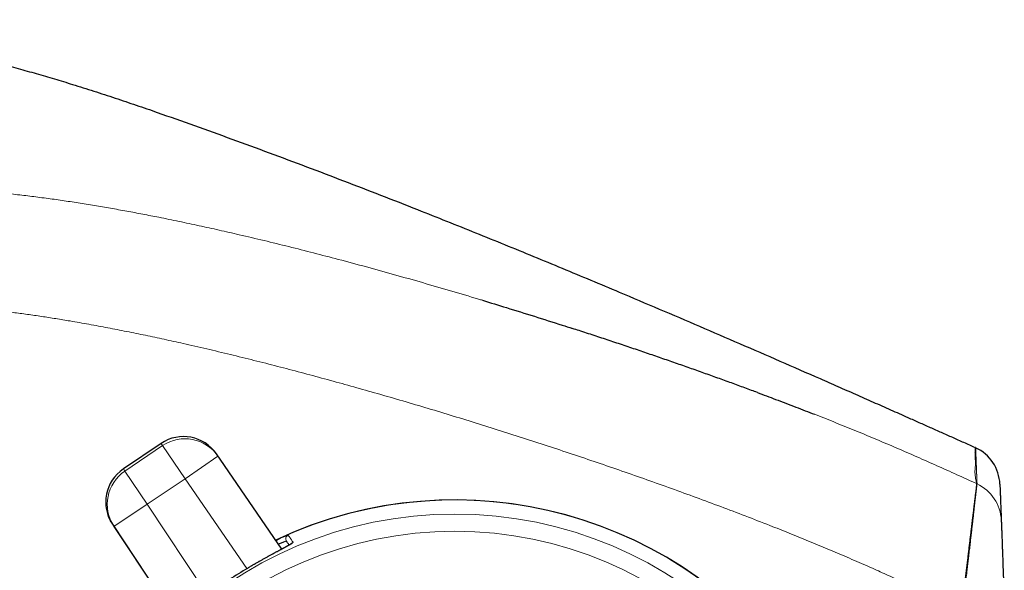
# Model space of a CAD drawing. Header units: millimetres. Extents: x 8 to 769, y 12 to 448.
# Tile 9 of 52: x 132 to 181, y 421 to 448. Entities that reach past the tile are written whole.
import ezdxf

# ---------------------------------------------------------------- set-up
doc = ezdxf.new("R2010")
doc.units = ezdxf.units.MM

msp = doc.modelspace()

# ---------------------------------------------------------------- linework, layer by layer
at = {"color": 7, "linetype": 'Continuous', "lineweight": 30}
for p, q in [((139.215, 426.952), (137.327, 425.677)), ((145.254, 421.672), (141.981, 426.428)), ((181.172, 424.236), (181.172, 424.239)), ((181.174, 424.18), (181.174, 424.181)), ((136.779, 422.915), (139.967, 418.103)), ((181.269, 421.664), (181.274, 421.545)), ((181.274, 421.545), (181.274, 421.531)), ((181.275, 421.501), (181.276, 421.49)), ((181.29, 421.059), (181.292, 420.999)), ((181.304, 420.695), (181.306, 420.626))]:
    msp.add_line(p, q, dxfattribs=at)
at = {"color": 252, "linetype": 'Continuous', "lineweight": 0}
for p, q in [((139.215, 426.952), (137.327, 425.677)), ((137.402, 425.567), (139.289, 426.841)), ((139.289, 426.841), (139.215, 426.952)), ((139.215, 426.952), (139.215, 426.952)), ((140.408, 425.184), (139.289, 426.841)), ((140.408, 425.184), (142.056, 426.318)), ((141.981, 426.428), (142.056, 426.318)), ((142.056, 426.318), (145.252, 421.671)), ((137.327, 425.677), (137.402, 425.567)), ((137.327, 425.677), (137.327, 425.677)), ((138.521, 423.909), (137.402, 425.567)), ((140.408, 425.184), (138.521, 423.909)), ((143.5, 420.691), (140.408, 425.184)), ((138.521, 423.909), (136.853, 422.805)), ((138.521, 423.909), (141.533, 419.363)), ((136.853, 422.805), (136.779, 422.915)), ((139.968, 418.104), (136.853, 422.805)), ((143.435, 420.652), (143.435, 420.652))]:
    msp.add_line(p, q, dxfattribs=at)
for radius in [20.245, 19.388]:
    msp.add_circle((153.895, 403.174), radius, dxfattribs=at)
at = {"color": 7, "linetype": 'Continuous', "lineweight": 30}
for centre, radius, start, end in [((140.334, 425.294), 2, 34.5278, 124.0277), ((179.048, 424.835), 2.1, 65.0121, 65.8883), ((179.048, 424.835), 2.1, 2.1915, 65.0121), ((138.446, 424.02), 2, 124.0277, 213.5277), ((153.895, 403.174), 20.95, 34.0277, 115.2847), ((153.895, 403.174), 20.369, 120.9013, 127.1541)]:
    msp.add_arc(centre, radius, start, end, dxfattribs=at)
at = {"color": 252, "linetype": 'Continuous', "lineweight": 0}
for centre, radius, start, end in [((140.334, 425.294), 2, 34.5288, 124.0288), ((140.408, 425.184), 2, 34.5288, 124.0288), ((138.446, 424.02), 2, 124.0266, 213.5266), ((138.521, 423.909), 2, 124.0266, 213.5266), ((179.117, 423.027), 2.1, 65.0144, 65.3442), ((179.117, 423.027), 2.1, 2.1921, 65.0151), ((153.895, 403.174), 20.95, 304.0277, 115.2847), ((145.644, 422.185), 0.2, 113.4613, 214.0256), ((145.887, 421.826), 0.2, 113.2592, 145.3413), ((153.895, 403.174), 20.369, 120.9013, 127.1541)]:
    msp.add_arc(centre, radius, start, end, dxfattribs=at)
at = {"color": 7, "linetype": 'Continuous', "lineweight": 30}
for points, knots in [([(95.414, 442.646), (95.607, 442.759), (95.993, 442.984), (96.576, 443.31), (97.162, 443.625), (97.752, 443.93), (98.343, 444.223), (98.934, 444.504), (99.526, 444.773), (100.123, 445.034), (100.73, 445.286), (101.347, 445.529), (101.972, 445.765), (102.603, 445.989), (103.237, 446.202), (103.875, 446.404), (104.515, 446.594), (105.174, 446.778), (105.855, 446.954), (106.556, 447.122), (107.262, 447.277), (107.972, 447.419), (108.68, 447.547), (109.385, 447.662), (110.087, 447.763), (110.79, 447.852), (111.499, 447.929), (112.215, 447.994), (112.937, 448.047), (113.661, 448.088), (114.386, 448.118), (115.11, 448.135), (115.834, 448.14), (116.585, 448.135), (117.365, 448.116), (118.173, 448.082), (118.982, 448.036), (119.79, 447.977), (120.592, 447.906), (121.387, 447.823), (122.175, 447.73), (122.962, 447.625), (123.798, 447.503), (124.684, 447.36), (125.616, 447.196), (126.545, 447.018), (127.471, 446.828), (128.394, 446.625), (129.316, 446.41), (130.236, 446.184), (131.153, 445.947), (132.066, 445.7), (132.975, 445.444), (133.882, 445.179), (134.841, 444.888), (135.852, 444.569), (136.914, 444.224), (137.97, 443.868), (139.294, 443.409), (140.89, 442.846), (142.757, 442.173), (144.621, 441.488), (146.481, 440.792), (148.336, 440.086), (150.186, 439.37), (151.903, 438.696), (153.487, 438.066), (154.938, 437.483), (156.386, 436.896), (157.828, 436.305), (159.264, 435.712), (160.693, 435.117), (162.311, 434.438), (164.122, 433.671), (166.128, 432.813), (168.136, 431.947), (170.147, 431.073), (171.783, 430.356), (173.044, 429.801), (173.928, 429.412), (174.807, 429.023), (175.678, 428.637), (176.442, 428.297), (177.101, 428.004), (177.657, 427.757), (178.213, 427.509), (178.772, 427.259), (179.336, 427.007), (179.715, 426.837), (179.906, 426.752)], [0, 0, 0, 0, 0.007508, 0.014983, 0.022431, 0.02986, 0.037275, 0.044552, 0.051829, 0.059114, 0.066418, 0.073889, 0.081373, 0.088863, 0.096352, 0.103835, 0.111308, 0.118767, 0.126823, 0.134897, 0.142987, 0.151087, 0.15919, 0.167141, 0.175077, 0.183, 0.190918, 0.199014, 0.207124, 0.215241, 0.223358, 0.231467, 0.23956, 0.247646, 0.256686, 0.265744, 0.274812, 0.283881, 0.292945, 0.301833, 0.310703, 0.319585, 0.328483, 0.339085, 0.349688, 0.360278, 0.370843, 0.381412, 0.392007, 0.402614, 0.413219, 0.423808, 0.434365, 0.444923, 0.455513, 0.468015, 0.480516, 0.492991, 0.505424, 0.527583, 0.549792, 0.572026, 0.594261, 0.61647, 0.638645, 0.660872, 0.678373, 0.695881, 0.713373, 0.730824, 0.748211, 0.765509, 0.7828, 0.807118, 0.831535, 0.856023, 0.880561, 0.905144, 0.915984, 0.926805, 0.937572, 0.94825, 0.958802, 0.965636, 0.97244, 0.979243, 0.986077, 0.992982, 1, 1, 1, 1]), ([(155.274, 434.11), (155.676, 433.988), (156.544, 433.725), (157.873, 433.31), (158.973, 432.962), (159.607, 432.756), (159.78, 432.7)], [0, 0, 0, 0, 0.267244, 0.576083, 0.884916, 1, 1, 1, 1]), ([(169.024, 429.497), (168.928, 429.533), (168.609, 429.651), (168.063, 429.852), (167.383, 430.099), (166.692, 430.348), (165.994, 430.597), (165.287, 430.846), (164.572, 431.095), (163.847, 431.345), (163.112, 431.596), (162.367, 431.848), (161.616, 432.099), (160.863, 432.348), (160.251, 432.548), (159.89, 432.665), (159.78, 432.7)], [0, 0, 0, 0, 0.031625, 0.104125, 0.178467, 0.253408, 0.329147, 0.405718, 0.483161, 0.561521, 0.640843, 0.721193, 0.802652, 0.883583, 0.964468, 1, 1, 1, 1]), ([(169.024, 429.496), (169.326, 429.383), (169.969, 429.144), (170.92, 428.782), (171.567, 428.529), (171.877, 428.409)], [0, 0, 0, 0, 0.316805, 0.673625, 1, 1, 1, 1]), ([(181.146, 424.916), (181.146, 424.914), (181.146, 424.912), (181.147, 424.896), (181.148, 424.872), (181.149, 424.839), (181.151, 424.8), (181.152, 424.755), (181.154, 424.705), (181.156, 424.652), (181.158, 424.596), (181.161, 424.519), (181.165, 424.427), (181.169, 424.326), (181.172, 424.228), (181.176, 424.133), (181.18, 424.03), (181.185, 423.911), (181.19, 423.778), (181.195, 423.653), (181.199, 423.541), (181.203, 423.444), (181.206, 423.352), (181.209, 423.278), (181.211, 423.22), (181.213, 423.176), (181.214, 423.137), (181.215, 423.117), (181.215, 423.107)], [0, 0, 0, 0, 0.024998, 0.049996, 0.074994, 0.099993, 0.124992, 0.149991, 0.174991, 0.199991, 0.22499, 0.249989, 0.29999, 0.349992, 0.399994, 0.449995, 0.499997, 0.562497, 0.624997, 0.687497, 0.734372, 0.781246, 0.828121, 0.874996, 0.906247, 0.937498, 0.968749, 1, 1, 1, 1]), ([(181.215, 423.107), (181.215, 423.105), (181.216, 423.102), (181.216, 423.082), (181.217, 423.054), (181.219, 423.02), (181.22, 422.982), (181.222, 422.938), (181.224, 422.882), (181.227, 422.813), (181.23, 422.727), (181.234, 422.631), (181.238, 422.526), (181.242, 422.412), (181.247, 422.288), (181.252, 422.153), (181.257, 422.008), (181.262, 421.855), (181.268, 421.695), (181.274, 421.528), (181.28, 421.366), (181.286, 421.209), (181.291, 421.058), (181.296, 420.904), (181.302, 420.746), (181.307, 420.583), (181.313, 420.417), (181.319, 420.248), (181.325, 420.062), (181.332, 419.858), (181.339, 419.635), (181.346, 419.411), (181.353, 419.184), (181.36, 418.957), (181.365, 418.805), (181.367, 418.729)], [0, 0, 0, 0, 0.0308016, 0.0616286, 0.0924307, 0.1162325, 0.1400567, 0.1638814, 0.1876841, 0.2188116, 0.2500254, 0.2812892, 0.3125601, 0.3437904, 0.3749289, 0.4074988, 0.4401483, 0.4728436, 0.5055454, 0.5382097, 0.5707895, 0.5977712, 0.6247729, 0.6517755, 0.6787583, 0.706385, 0.7340317, 0.761679, 0.7893066, 0.8243579, 0.8594859, 0.8946529, 0.9298201, 0.9649485, 1, 1, 1, 1]), ([(145.738, 421.949), (145.738, 421.949), (145.738, 421.95), (145.736, 421.948), (145.733, 421.945), (145.727, 421.941), (145.718, 421.935), (145.707, 421.928), (145.694, 421.919), (145.677, 421.909), (145.658, 421.897), (145.637, 421.884), (145.612, 421.87), (145.585, 421.854), (145.556, 421.838), (145.524, 421.82), (145.491, 421.801), (145.455, 421.781), (145.416, 421.76), (145.376, 421.738), (145.333, 421.715), (145.288, 421.691), (145.241, 421.665), (145.192, 421.639), (145.142, 421.612), (145.09, 421.584), (145.036, 421.555), (144.981, 421.525), (144.924, 421.495), (144.865, 421.463), (144.805, 421.43), (144.743, 421.397), (144.68, 421.363), (144.617, 421.328), (144.552, 421.292), (144.486, 421.256), (144.419, 421.219), (144.351, 421.181), (144.282, 421.143), (144.213, 421.104), (144.142, 421.064), (144.072, 421.024), (144, 420.983), (143.928, 420.942), (143.855, 420.9), (143.783, 420.858), (143.71, 420.815), (143.637, 420.772), (143.564, 420.729), (143.497, 420.689), (143.453, 420.663), (143.435, 420.652)], [0, 0, 0, 0, 0.005557, 0.018119, 0.031933, 0.046971, 0.063153, 0.080336, 0.098066, 0.116696, 0.136045, 0.15596, 0.176305, 0.196959, 0.217817, 0.23879, 0.259823, 0.280816, 0.302022, 0.323456, 0.345059, 0.366779, 0.388562, 0.410355, 0.432095, 0.453743, 0.475372, 0.497207, 0.519141, 0.541148, 0.563202, 0.585278, 0.607344, 0.629372, 0.651336, 0.673282, 0.695403, 0.717477, 0.739527, 0.761578, 0.783646, 0.805754, 0.827923, 0.850167, 0.872289, 0.894363, 0.916463, 0.93858, 0.960705, 0.982826, 1, 1, 1, 1]), ([(144.954, 422.108), (144.976, 422.118), (145.029, 422.143), (145.105, 422.177), (145.161, 422.203), (145.187, 422.214), (145.189, 422.215)], [0, 0, 0, 0, 0.257639, 0.615073, 0.97137, 1, 1, 1, 1]), ([(145.615, 421.871), (145.608, 421.881), (145.589, 421.91), (145.562, 421.949), (145.534, 421.991), (145.511, 422.025), (145.492, 422.053), (145.483, 422.066), (145.479, 422.073)], [0, 0, 0, 0, 0.094069, 0.275217, 0.456406, 0.637595, 0.818797, 1, 1, 1, 1])]:
    msp.add_open_spline(points, degree=3, knots=knots, dxfattribs=at)
at = {"color": 252, "linetype": 'Continuous', "lineweight": 0}
for points, knots in [([(118.69, 438.535), (118.848, 438.578), (119.164, 438.665), (119.641, 438.787), (120.12, 438.903), (120.6, 439.012), (121.084, 439.114), (121.571, 439.208), (122.061, 439.294), (122.553, 439.373), (123.046, 439.442), (123.541, 439.504), (124.039, 439.557), (124.538, 439.601), (125.039, 439.637), (125.539, 439.664), (126.043, 439.684), (126.55, 439.695), (127.06, 439.699), (127.57, 439.695), (128.08, 439.684), (128.637, 439.664), (129.241, 439.633), (129.892, 439.591), (130.542, 439.539), (131.191, 439.479), (131.894, 439.406), (132.651, 439.318), (133.46, 439.214), (134.266, 439.101), (135.072, 438.98), (135.878, 438.85), (136.686, 438.712), (137.493, 438.567), (138.299, 438.416), (139.171, 438.245), (140.109, 438.054), (141.113, 437.84), (142.115, 437.619), (143.197, 437.371), (144.358, 437.097), (145.599, 436.792), (146.837, 436.478), (148.132, 436.141), (149.481, 435.778), (150.887, 435.39), (152.289, 434.992), (153.689, 434.585), (154.684, 434.29), (155.211, 434.129), (155.274, 434.11)], [0, 0, 0, 0, 0.013192, 0.026387, 0.039581, 0.052775, 0.065967, 0.079302, 0.092641, 0.10598, 0.119318, 0.132653, 0.146085, 0.15952, 0.172956, 0.186391, 0.199824, 0.213485, 0.227148, 0.240813, 0.254477, 0.268139, 0.28561, 0.303083, 0.320558, 0.338032, 0.355504, 0.377397, 0.399289, 0.421061, 0.442832, 0.464796, 0.486762, 0.508728, 0.530694, 0.552659, 0.580154, 0.607651, 0.635147, 0.662643, 0.696861, 0.731081, 0.765301, 0.79952, 0.838564, 0.877609, 0.916654, 0.955699, 0.994742, 1, 1, 1, 1]), ([(179.234, 418.681), (178.969, 418.801), (178.439, 419.039), (177.647, 419.403), (176.855, 419.767), (176.063, 420.13), (175.269, 420.491), (174.419, 420.869), (173.513, 421.262), (172.55, 421.671), (171.584, 422.072), (170.615, 422.466), (169.561, 422.886), (168.42, 423.328), (167.194, 423.794), (165.963, 424.25), (164.73, 424.698), (163.494, 425.139), (162.255, 425.572), (161.013, 425.999), (159.769, 426.419), (158.522, 426.832), (157.273, 427.239), (156.021, 427.639), (154.765, 428.032), (153.508, 428.419), (152.248, 428.798), (150.986, 429.17), (149.754, 429.524), (148.553, 429.863), (147.382, 430.185), (146.209, 430.501), (145.034, 430.808), (143.856, 431.108), (142.676, 431.399), (141.494, 431.681), (140.393, 431.934), (139.372, 432.159), (138.433, 432.359), (137.492, 432.551), (136.55, 432.736), (135.606, 432.911), (134.739, 433.062), (133.95, 433.192), (133.238, 433.302), (132.526, 433.406), (131.858, 433.495), (131.234, 433.572), (130.656, 433.638), (130.077, 433.698), (129.498, 433.75), (128.948, 433.793), (128.429, 433.826), (127.94, 433.851), (127.45, 433.87), (126.958, 433.88), (126.463, 433.882), (125.966, 433.875), (125.469, 433.859), (124.972, 433.833), (124.474, 433.797), (123.975, 433.75), (123.478, 433.692), (122.979, 433.623), (122.477, 433.542), (121.973, 433.45), (121.472, 433.347), (120.971, 433.234), (120.472, 433.111), (119.974, 432.98), (119.477, 432.841), (118.484, 432.551), (117.657, 432.306), (116.994, 432.109)], [0, 0, 0, 0, 0.013421, 0.026842, 0.040263, 0.053684, 0.067104, 0.080524, 0.096632, 0.112741, 0.12885, 0.144959, 0.161067, 0.181275, 0.201483, 0.221691, 0.2419, 0.262108, 0.282337, 0.302566, 0.322796, 0.343025, 0.363254, 0.383526, 0.403798, 0.42407, 0.444343, 0.464615, 0.484886, 0.503609, 0.522331, 0.541054, 0.559776, 0.578512, 0.597249, 0.615986, 0.634722, 0.649528, 0.664335, 0.679141, 0.693948, 0.708756, 0.723563, 0.734669, 0.745776, 0.756882, 0.767989, 0.776964, 0.785941, 0.794917, 0.803893, 0.812869, 0.820427, 0.827986, 0.835544, 0.843102, 0.850771, 0.85844, 0.86611, 0.873778, 0.881494, 0.889213, 0.896932, 0.904648, 0.912547, 0.920447, 0.928347, 0.936246, 0.944188, 0.952131, 0.960075, 0.968018, 1, 1, 1, 1]), ([(116.994, 432.109), (116.908, 431.911), (116.735, 431.514), (116.486, 430.914), (116.265, 430.361), (116.072, 429.856), (115.904, 429.398), (115.742, 428.939), (115.586, 428.476), (115.436, 428.009), (115.294, 427.538), (115.159, 427.065), (115.032, 426.59), (114.913, 426.115), (114.803, 425.638), (114.701, 425.16), (114.607, 424.68), (114.522, 424.198), (114.443, 423.703), (114.371, 423.193), (114.307, 422.669), (114.252, 422.144), (114.206, 421.619), (114.168, 421.092), (114.137, 420.533), (114.115, 419.942), (114.102, 419.318), (114.099, 418.694), (114.105, 418.071), (114.121, 417.447), (114.146, 416.824), (114.179, 416.201), (114.219, 415.579), (114.268, 414.957), (114.325, 414.337), (114.39, 413.717), (114.462, 413.098), (114.542, 412.479), (114.63, 411.862), (114.726, 411.246), (114.83, 410.632), (114.941, 410.019), (115.064, 409.392), (115.2, 408.752), (115.348, 408.099), (115.494, 407.503), (115.634, 406.962), (115.767, 406.477), (115.907, 405.994), (116.052, 405.516), (116.203, 405.043), (116.36, 404.577), (116.525, 404.113), (116.698, 403.65), (116.881, 403.188), (117.073, 402.728), (117.275, 402.272), (117.472, 401.849), (117.664, 401.459), (117.848, 401.102), (118.039, 400.748), (118.236, 400.397), (118.441, 400.049), (118.654, 399.702), (118.875, 399.358), (119.103, 399.018), (119.337, 398.682), (119.575, 398.356), (119.816, 398.039), (120.06, 397.73), (120.309, 397.426), (120.564, 397.127), (120.826, 396.831), (121.096, 396.538), (121.373, 396.247), (121.655, 395.962), (121.942, 395.682), (122.259, 395.383), (122.608, 395.067), (122.989, 394.736), (123.377, 394.412), (123.773, 394.093), (124.177, 393.781), (124.59, 393.473), (125.007, 393.173), (125.456, 392.86), (125.939, 392.536), (126.454, 392.202), (126.976, 391.876), (127.501, 391.558), (128.075, 391.22), (128.697, 390.865), (129.369, 390.493), (130.045, 390.129), (130.724, 389.771), (131.407, 389.419), (132.092, 389.072), (132.778, 388.729), (133.706, 388.267), (134.875, 387.691), (135.816, 387.229), (136.286, 386.998)], [0, 0, 0, 0, 0.011662, 0.023324, 0.034986, 0.043733, 0.052482, 0.06123, 0.069978, 0.078813, 0.087649, 0.096485, 0.105319, 0.1141, 0.122884, 0.131669, 0.140453, 0.149237, 0.158018, 0.167494, 0.176973, 0.186453, 0.195934, 0.205414, 0.21489, 0.226096, 0.237304, 0.248514, 0.259724, 0.270934, 0.28214, 0.293341, 0.304543, 0.315746, 0.326949, 0.338151, 0.349352, 0.360552, 0.371755, 0.382958, 0.394161, 0.405363, 0.416563, 0.428593, 0.440624, 0.452654, 0.461699, 0.470745, 0.47979, 0.488835, 0.497681, 0.506529, 0.515376, 0.524222, 0.533192, 0.542163, 0.551134, 0.560102, 0.56733, 0.57456, 0.581791, 0.58902, 0.596248, 0.603606, 0.610967, 0.618327, 0.625688, 0.633046, 0.640113, 0.647183, 0.654253, 0.661322, 0.66839, 0.675604, 0.68282, 0.690036, 0.697252, 0.704466, 0.713551, 0.722638, 0.731725, 0.74081, 0.750055, 0.759302, 0.768549, 0.777794, 0.788844, 0.799896, 0.810949, 0.822002, 0.833053, 0.846858, 0.860664, 0.874471, 0.888276, 0.902078, 0.915879, 0.929681, 0.943483, 0.971742, 1, 1, 1, 1]), ([(171.877, 428.409), (171.906, 428.397), (172.273, 428.255), (172.976, 427.974), (173.986, 427.565), (174.993, 427.147), (175.998, 426.719), (177.001, 426.283), (178.001, 425.84), (178.999, 425.391), (179.662, 425.087), (179.993, 424.935)], [0, 0, 0, 0, 0.010532, 0.133915, 0.257294, 0.380669, 0.504531, 0.628396, 0.752265, 0.876135, 1, 1, 1, 1]), ([(179.993, 424.935), (179.991, 424.944), (179.986, 424.96), (179.977, 424.993), (179.966, 425.035), (179.954, 425.086), (179.94, 425.15), (179.926, 425.231), (179.912, 425.329), (179.902, 425.431), (179.897, 425.535), (179.901, 425.636), (179.912, 425.733), (179.923, 425.826), (179.93, 425.916), (179.927, 426.004), (179.92, 426.084), (179.913, 426.158), (179.908, 426.225), (179.905, 426.296), (179.903, 426.369), (179.902, 426.442), (179.902, 426.512), (179.903, 426.577), (179.903, 426.628), (179.904, 426.668), (179.904, 426.697), (179.905, 426.721), (179.905, 426.738), (179.906, 426.75), (179.906, 426.751), (179.906, 426.752)], [0, 0, 0, 0, 0.0231508, 0.0463017, 0.0771696, 0.1080376, 0.1389055, 0.1852083, 0.2315111, 0.2795407, 0.3275702, 0.3756001, 0.4236301, 0.4716598, 0.5196896, 0.5677197, 0.6157498, 0.6477698, 0.6797897, 0.7118098, 0.74383, 0.7758501, 0.8078702, 0.8398902, 0.8719103, 0.8932577, 0.9146052, 0.9359526, 0.9573017, 0.9786509, 1, 1, 1, 1]), ([(179.935, 426.739), (179.935, 426.738), (179.935, 426.738), (179.935, 426.735), (179.935, 426.73), (179.935, 426.723), (179.936, 426.715), (179.936, 426.706), (179.936, 426.695), (179.937, 426.684), (179.937, 426.671), (179.938, 426.658), (179.938, 426.642), (179.939, 426.621), (179.94, 426.597), (179.941, 426.571), (179.942, 426.544), (179.943, 426.516), (179.944, 426.489), (179.945, 426.465), (179.946, 426.444), (179.947, 426.423), (179.948, 426.401), (179.948, 426.379), (179.949, 426.357), (179.95, 426.334), (179.951, 426.312), (179.952, 426.291), (179.952, 426.271), (179.953, 426.253), (179.954, 426.236), (179.955, 426.218), (179.955, 426.203), (179.956, 426.189), (179.956, 426.176), (179.957, 426.164), (179.957, 426.152), (179.958, 426.139), (179.958, 426.125), (179.959, 426.11), (179.959, 426.096), (179.96, 426.081), (179.96, 426.067), (179.961, 426.054), (179.961, 426.042), (179.962, 426.03), (179.962, 426.019), (179.963, 426.008), (179.963, 425.996), (179.964, 425.983), (179.964, 425.97), (179.965, 425.957), (179.965, 425.945), (179.965, 425.935), (179.966, 425.927), (179.966, 425.919), (179.966, 425.912), (179.967, 425.905), (179.967, 425.898), (179.967, 425.892), (179.967, 425.885), (179.968, 425.879), (179.968, 425.873), (179.968, 425.868), (179.968, 425.862), (179.968, 425.856), (179.969, 425.85), (179.969, 425.843), (179.969, 425.838), (179.969, 425.831), (179.97, 425.824), (179.97, 425.817), (179.97, 425.809), (179.971, 425.8), (179.971, 425.791), (179.971, 425.782), (179.972, 425.771), (179.972, 425.76), (179.973, 425.747), (179.973, 425.734), (179.974, 425.721), (179.974, 425.709), (179.974, 425.698), (179.975, 425.687), (179.975, 425.677), (179.976, 425.666), (179.976, 425.657), (179.976, 425.648), (179.977, 425.639), (179.977, 425.63), (179.977, 425.622), (179.978, 425.614), (179.978, 425.606), (179.978, 425.598), (179.979, 425.591), (179.979, 425.583), (179.979, 425.576), (179.979, 425.569), (179.98, 425.562), (179.98, 425.554), (179.98, 425.546), (179.981, 425.538), (179.981, 425.529), (179.981, 425.52), (179.982, 425.511), (179.982, 425.501), (179.982, 425.492), (179.983, 425.483), (179.983, 425.473), (179.983, 425.464), (179.984, 425.453), (179.984, 425.442), (179.985, 425.429), (179.985, 425.417), (179.986, 425.405), (179.986, 425.394), (179.987, 425.382), (179.987, 425.371), (179.987, 425.36), (179.988, 425.35), (179.988, 425.339), (179.989, 425.329), (179.989, 425.32), (179.989, 425.31), (179.99, 425.301), (179.99, 425.293), (179.99, 425.283), (179.991, 425.274), (179.991, 425.264), (179.991, 425.255), (179.992, 425.246), (179.992, 425.237), (179.992, 425.228), (179.993, 425.218), (179.993, 425.208), (179.994, 425.199), (179.994, 425.189), (179.994, 425.179), (179.995, 425.169), (179.995, 425.158), (179.996, 425.146), (179.996, 425.135), (179.996, 425.124), (179.997, 425.113), (179.997, 425.103), (179.998, 425.093), (179.998, 425.083), (179.998, 425.073), (179.999, 425.062), (179.999, 425.049), (180, 425.035), (180, 425.022), (180.001, 425.01), (180.001, 424.999), (180.002, 424.99), (180.002, 424.98), (180.002, 424.971), (180.003, 424.963), (180.003, 424.957), (180.003, 424.951), (180.003, 424.946), (180.004, 424.94), (180.004, 424.935), (180.004, 424.932), (180.004, 424.93)], [0, 0, 0, 0, 0.010831, 0.021621, 0.032341, 0.042972, 0.053503, 0.06393, 0.073667, 0.083315, 0.092881, 0.102373, 0.1118, 0.12573, 0.139575, 0.153373, 0.167164, 0.180991, 0.194894, 0.204303, 0.213779, 0.223334, 0.232979, 0.242723, 0.252394, 0.262164, 0.272026, 0.281962, 0.289946, 0.297936, 0.305907, 0.313826, 0.321657, 0.327725, 0.333708, 0.339607, 0.345427, 0.351178, 0.358848, 0.366439, 0.373981, 0.381507, 0.389051, 0.396645, 0.402671, 0.408765, 0.414944, 0.42122, 0.4276, 0.434087, 0.441463, 0.448915, 0.45637, 0.460726, 0.465025, 0.469245, 0.473366, 0.476949, 0.480432, 0.483809, 0.487079, 0.490245, 0.493314, 0.496293, 0.499191, 0.502406, 0.505534, 0.508584, 0.511563, 0.514479, 0.518213, 0.521861, 0.525434, 0.530118, 0.534705, 0.539211, 0.543651, 0.549906, 0.556085, 0.56222, 0.568338, 0.574466, 0.579444, 0.584459, 0.589527, 0.594665, 0.598761, 0.602921, 0.607154, 0.611473, 0.614998, 0.618594, 0.62227, 0.626036, 0.629902, 0.633018, 0.63621, 0.639487, 0.642856, 0.646325, 0.650119, 0.654036, 0.658074, 0.662233, 0.666511, 0.6709, 0.675132, 0.679443, 0.683821, 0.68825, 0.692712, 0.698423, 0.704123, 0.709779, 0.715364, 0.720857, 0.726243, 0.731513, 0.73665, 0.741667, 0.746564, 0.751345, 0.756013, 0.760494, 0.764877, 0.769166, 0.773368, 0.778261, 0.783045, 0.787726, 0.792313, 0.79681, 0.801224, 0.80642, 0.811513, 0.816512, 0.821425, 0.826257, 0.832475, 0.838578, 0.84458, 0.850985, 0.857295, 0.86352, 0.86967, 0.875755, 0.881784, 0.887765, 0.893707, 0.902982, 0.912209, 0.921416, 0.930633, 0.938035, 0.94548, 0.952985, 0.960572, 0.968261, 0.973363, 0.978527, 0.983761, 0.989077, 0.994488, 1, 1, 1, 1]), ([(179.234, 418.681), (179.244, 418.771), (179.265, 418.952), (179.291, 419.177), (179.312, 419.357), (179.334, 419.537), (179.356, 419.717), (179.377, 419.898), (179.394, 420.034), (179.41, 420.17), (179.426, 420.305), (179.442, 420.44), (179.458, 420.574), (179.475, 420.707), (179.495, 420.881), (179.521, 421.093), (179.551, 421.342), (179.58, 421.587), (179.604, 421.788), (179.624, 421.948), (179.638, 422.067), (179.652, 422.184), (179.666, 422.301), (179.68, 422.415), (179.693, 422.529), (179.707, 422.64), (179.724, 422.782), (179.745, 422.952), (179.766, 423.124), (179.783, 423.271), (179.798, 423.394), (179.812, 423.513), (179.826, 423.629), (179.839, 423.74), (179.851, 423.839), (179.861, 423.926), (179.871, 424.002), (179.879, 424.076), (179.89, 424.166), (179.903, 424.27), (179.917, 424.384), (179.93, 424.488), (179.94, 424.572), (179.949, 424.638), (179.956, 424.691), (179.961, 424.734), (179.966, 424.771), (179.97, 424.8), (179.974, 424.827), (179.979, 424.858), (179.983, 424.888), (179.988, 424.914), (179.991, 424.931), (179.992, 424.934), (179.993, 424.935)], [0, 0, 0, 0, 0.028249, 0.056546, 0.070768, 0.084991, 0.113484, 0.128012, 0.142541, 0.157096, 0.17165, 0.186285, 0.200919, 0.21558, 0.230242, 0.258491, 0.286789, 0.315237, 0.343736, 0.358281, 0.372827, 0.3874, 0.401973, 0.416632, 0.431291, 0.445979, 0.460667, 0.48832, 0.516023, 0.534761, 0.553502, 0.572239, 0.591123, 0.610012, 0.628896, 0.643277, 0.657658, 0.672069, 0.686481, 0.712802, 0.739171, 0.765927, 0.792684, 0.810662, 0.828645, 0.846623, 0.860314, 0.874005, 0.887724, 0.901444, 0.925976, 0.950594, 0.975254, 1, 1, 1, 1]), ([(180.004, 424.93), (180.004, 424.929), (180.004, 424.927), (180.003, 424.919), (180.001, 424.905), (179.999, 424.887), (179.997, 424.865), (179.994, 424.841), (179.99, 424.812), (179.987, 424.78), (179.983, 424.747), (179.979, 424.715), (179.975, 424.678), (179.971, 424.636), (179.965, 424.589), (179.959, 424.537), (179.953, 424.482), (179.947, 424.425), (179.94, 424.368), (179.933, 424.305), (179.925, 424.235), (179.916, 424.158), (179.907, 424.073), (179.897, 423.991), (179.889, 423.914), (179.881, 423.845), (179.872, 423.771), (179.863, 423.693), (179.854, 423.611), (179.844, 423.523), (179.835, 423.445), (179.828, 423.379), (179.822, 423.329), (179.817, 423.282), (179.812, 423.239), (179.807, 423.199), (179.802, 423.156), (179.797, 423.107), (179.79, 423.051), (179.782, 422.978), (179.771, 422.885), (179.758, 422.77), (179.744, 422.648), (179.729, 422.517), (179.714, 422.387), (179.699, 422.259), (179.685, 422.134), (179.669, 422), (179.653, 421.857), (179.636, 421.71), (179.618, 421.558), (179.6, 421.402), (179.581, 421.238), (179.561, 421.066), (179.54, 420.887), (179.518, 420.701), (179.497, 420.526), (179.478, 420.362), (179.46, 420.215), (179.443, 420.07), (179.427, 419.93), (179.41, 419.791), (179.394, 419.656), (179.38, 419.539), (179.369, 419.445), (179.36, 419.376), (179.353, 419.317), (179.347, 419.267), (179.342, 419.225), (179.337, 419.183), (179.332, 419.141), (179.327, 419.097), (179.322, 419.054), (179.311, 418.971), (179.296, 418.847), (179.283, 418.737), (179.276, 418.683)], [0, 0, 0, 0, 0.016745, 0.033975, 0.051738, 0.070106, 0.085042, 0.100495, 0.116537, 0.133256, 0.145906, 0.159023, 0.172659, 0.186873, 0.201771, 0.217409, 0.233896, 0.24752, 0.261793, 0.276771, 0.292517, 0.309099, 0.326575, 0.344981, 0.357212, 0.369886, 0.383009, 0.396476, 0.410175, 0.424415, 0.439622, 0.447596, 0.455329, 0.462543, 0.469034, 0.474897, 0.480304, 0.488296, 0.496249, 0.504554, 0.519688, 0.535441, 0.551817, 0.569027, 0.587228, 0.602248, 0.617956, 0.634433, 0.651743, 0.669943, 0.687298, 0.705428, 0.724302, 0.743858, 0.764012, 0.78465, 0.805607, 0.821981, 0.838034, 0.853574, 0.868578, 0.883244, 0.897775, 0.911821, 0.92027, 0.927609, 0.933776, 0.938953, 0.943331, 0.947092, 0.951988, 0.956535, 0.961022, 0.965461, 0.982871, 1, 1, 1, 1]), ([(145.189, 422.215), (145.211, 422.225), (145.258, 422.245), (145.321, 422.272), (145.379, 422.297), (145.429, 422.318), (145.472, 422.335), (145.506, 422.349), (145.532, 422.359), (145.55, 422.365), (145.562, 422.369), (145.564, 422.368), (145.565, 422.368)], [0, 0, 0, 0, 0.095335, 0.199415, 0.303666, 0.407912, 0.511979, 0.615707, 0.711711, 0.807855, 0.903997, 1, 1, 1, 1]), ([(145.565, 422.368), (145.566, 422.367), (145.57, 422.361), (145.581, 422.345), (145.6, 422.316), (145.627, 422.276), (145.658, 422.23), (145.692, 422.181), (145.726, 422.13), (145.765, 422.073), (145.793, 422.031), (145.808, 422.009)], [0, 0, 0, 0, 0.0261204, 0.1306023, 0.2699157, 0.4092299, 0.5485432, 0.661407, 0.7742716, 0.8871362, 1, 1, 1, 1]), ([(145.808, 422.009), (145.808, 422.007), (145.809, 422.003), (145.801, 421.992), (145.786, 421.978), (145.763, 421.961), (145.732, 421.94), (145.695, 421.917), (145.649, 421.89), (145.597, 421.86), (145.538, 421.826), (145.472, 421.79), (145.4, 421.751), (145.322, 421.708), (145.238, 421.663), (145.148, 421.615), (145.052, 421.563), (144.952, 421.509), (144.847, 421.453), (144.738, 421.394), (144.624, 421.331), (144.505, 421.266), (144.384, 421.199), (144.259, 421.129), (144.133, 421.058), (144.001, 420.983), (143.863, 420.904), (143.721, 420.821), (143.578, 420.737), (143.482, 420.68), (143.435, 420.652)], [0, 0, 0, 0, 0.034737, 0.069585, 0.104489, 0.139393, 0.174241, 0.208979, 0.243702, 0.278533, 0.313419, 0.348306, 0.38314, 0.417866, 0.452927, 0.488093, 0.523314, 0.558536, 0.593705, 0.628767, 0.664549, 0.700442, 0.73639, 0.772339, 0.808232, 0.844015, 0.882976, 0.922008, 0.96104, 1, 1, 1, 1]), ([(145.479, 422.073), (145.478, 422.073), (145.477, 422.073), (145.47, 422.072), (145.46, 422.069), (145.445, 422.064), (145.426, 422.057), (145.403, 422.048), (145.376, 422.038), (145.345, 422.026), (145.311, 422.012), (145.274, 421.997), (145.233, 421.98), (145.188, 421.962), (145.139, 421.941), (145.104, 421.926), (145.085, 421.918), (145.085, 421.918)], [0, 0, 0, 0, 0.070156, 0.140312, 0.210963, 0.281613, 0.353819, 0.426025, 0.498764, 0.571503, 0.641657, 0.711811, 0.782446, 0.85308, 0.925218, 0.997355, 1, 1, 1, 1])]:
    msp.add_open_spline(points, degree=3, knots=knots, dxfattribs=at)

doc.saveas('drawing.dxf')
